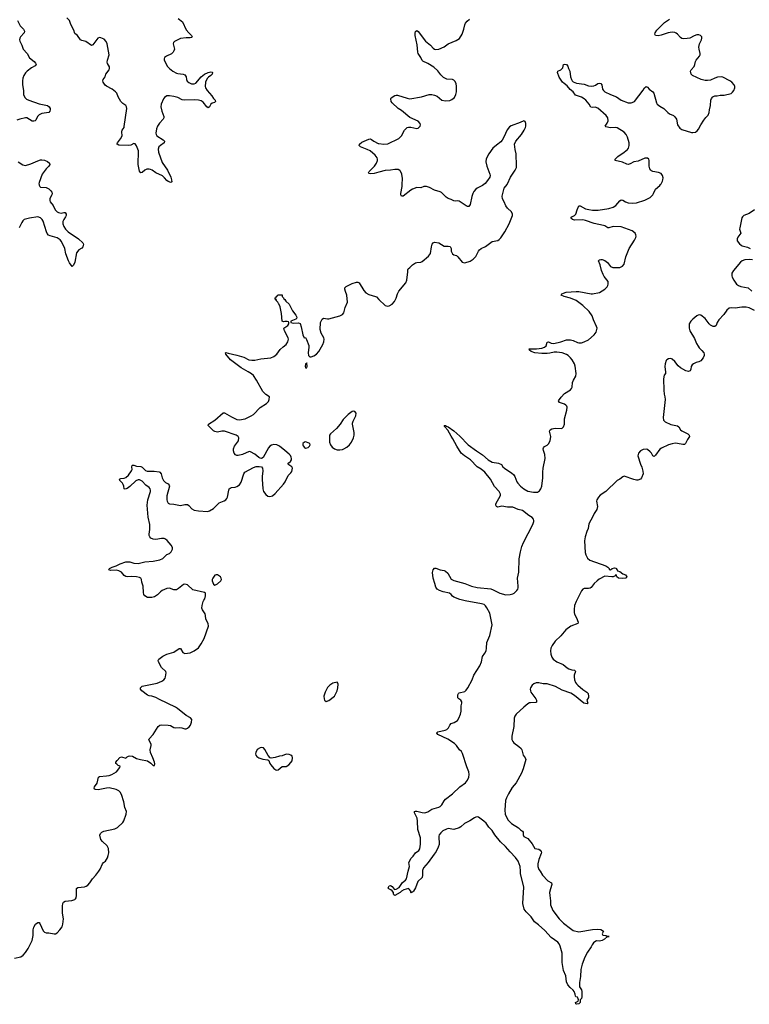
# Model space of a CAD drawing. Header units: inches. Extents: x 1954800 to 2060275, y 904969 to 1016298.
# Tile 64 of 77: x 2024766 to 2035394, y 958063 to 972401. Entities that reach past the tile are written whole.
import ezdxf

# ---------------------------------------------------------------- set-up
doc = ezdxf.new("R2010")
doc.units = ezdxf.units.IN
doc.header["$MEASUREMENT"] = 0
for name, color, linetype in [('C0925', 7, 'Continuous'), ('C0926', 7, 'Continuous'), ('C0927', 7, 'Continuous'), ('C0935', 7, 'Continuous'), ('C0936', 7, 'Continuous'), ('C0937', 7, 'Continuous')]:
    doc.layers.add(name, color=color, linetype=linetype)

msp = doc.modelspace()

# ---------------------------------------------------------------- linework, layer by layer
at = {"layer": 'C0925', "color": 6, "elevation": 600}
msp.add_lwpolyline([(2024690, 958733), (2024785, 958755), (2024819, 958781), (2024850, 958816), (2024890, 958876), (2024949, 958990), (2024964, 959064), (2024964, 959150), (2024970, 959187), (2024998, 959230), (2025030, 959256), (2025050, 959254), (2025062, 959242), (2025110, 959135), (2025130, 959114), (2025150, 959105), (2025190, 959106), (2025270, 959088), (2025290, 959090), (2025310, 959104), (2025353, 959147), (2025387, 959190), (2025397, 959230), (2025404, 959310), (2025392, 959392), (2025389, 959490), (2025395, 959530), (2025406, 959550), (2025430, 959566), (2025525, 959575), (2025570, 959590), (2025580, 959600), (2025588, 959612), (2025594, 959646), (2025593, 959750), (2025614, 959766), (2025710, 959774), (2025736, 959784), (2025760, 959800), (2025787, 959830), (2025825, 959890), (2025876, 959944), (2025918, 960000)], dxfattribs=at)
at = {"layer": 'C0926', "color": 6, "elevation": 600}
for points in [[(2025048, 970000), (2025049, 969989), (2025059, 969970), (2025070, 969963), (2025150, 969955), (2025190, 969936), (2025221, 969910), (2025235, 969890), (2025239, 969870), (2025235, 969850), (2025205, 969795), (2025203, 969770), (2025210, 969748), (2025255, 969695), (2025284, 969630), (2025310, 969602), (2025330, 969591), (2025370, 969584), (2025410, 969593), (2025430, 969592), (2025444, 969570), (2025444, 969550), (2025436, 969530), (2025408, 969490), (2025396, 969464), (2025396, 969430), (2025410, 969389), (2025436, 969350), (2025474, 969310), (2025621, 969210), (2025685, 969150), (2025694, 969130), (2025686, 969094), (2025670, 969072), (2025630, 969049), (2025594, 969006), (2025569, 968870), (2025550, 968825), (2025530, 968809), (2025490, 968862), (2025476, 968890), (2025440, 968990), (2025426, 969070), (2025373, 969173), (2025354, 969194), (2025310, 969226), (2025210, 969252), (2025184, 969264), (2025167, 969287), (2025156, 969310), (2025107, 969467), (2025096, 969490), (2025070, 969518), (2025030, 969531), (2024907, 969513), (2024830, 969490), (2024810, 969472), (2024796, 969450), (2024759, 969370)], [(2025918, 960000), (2025919, 960001), (2025938, 960030), (2025971, 960110), (2025986, 960130), (2026014, 960150), (2026032, 960170), (2026044, 960196), (2026057, 960230), (2026064, 960270), (2026062, 960330), (2026041, 960370), (2025972, 960432), (2025950, 960465), (2025934, 960526), (2025941, 960550), (2025963, 960570), (2025990, 960583), (2026150, 960617), (2026190, 960636), (2026269, 960711), (2026283, 960737), (2026317, 960830), (2026320, 960870), (2026300, 960930), (2026285, 961010), (2026250, 961117), (2026231, 961150), (2026210, 961170), (2026170, 961191), (2026070, 961215), (2026030, 961212), (2025910, 961184), (2025869, 961189), (2025857, 961197), (2025850, 961210), (2025856, 961230), (2025895, 961285), (2025915, 961370), (2025930, 961382), (2026030, 961388), (2026070, 961397), (2026107, 961410), (2026177, 961450), (2026224, 961510), (2026231, 961530), (2026202, 961542), (2026179, 961559), (2026169, 961570), (2026169, 961590), (2026186, 961614), (2026225, 961655), (2026250, 961666), (2026310, 961648), (2026332, 961668), (2026350, 961676), (2026370, 961680), (2026410, 961677), (2026470, 961645), (2026526, 961626), (2026627, 961607), (2026676, 961576), (2026710, 961541), (2026730, 961542), (2026735, 961565), (2026730, 961588), (2026708, 961650), (2026670, 961730), (2026666, 961770), (2026683, 961830), (2026682, 961850), (2026647, 961913), (2026650, 961930), (2026710, 961990), (2026781, 962110), (2026810, 962129), (2026830, 962134), (2026930, 962130), (2026963, 962123), (2027010, 962096), (2027030, 962091), (2027090, 962093), (2027130, 962087), (2027170, 962074), (2027190, 962074), (2027210, 962082), (2027236, 962104), (2027253, 962130), (2027270, 962170), (2027274, 962210), (2027254, 962234), (2027193, 962270), (2027067, 962370), (2027035, 962390), (2026802, 962502), (2026750, 962533), (2026690, 962551), (2026650, 962555), (2026630, 962565), (2026546, 962630), (2026528, 962650), (2026524, 962670), (2026550, 962694), (2026770, 962742), (2026836, 962770), (2026866, 962790), (2026883, 962810), (2026890, 962830), (2026900, 962890), (2026894, 962910), (2026833, 962970), (2026787, 963050), (2026784, 963070), (2026795, 963090), (2026850, 963134), (2026910, 963160), (2027010, 963193), (2027090, 963245), (2027110, 963243), (2027144, 963184), (2027170, 963174), (2027250, 963183), (2027310, 963210), (2027370, 963255), (2027411, 963310), (2027452, 963390), (2027516, 963570), (2027514, 963610), (2027478, 963670), (2027473, 963727), (2027466, 963750), (2027428, 963808), (2027421, 963830), (2027423, 963870), (2027440, 963930), (2027447, 963950), (2027462, 963970), (2027474, 964010), (2027472, 964050), (2027460, 964060), (2027290, 964098), (2027211, 964171), (2027170, 964183), (2027150, 964178), (2027081, 964119), (2027050, 964101), (2027010, 964097), (2026950, 964121), (2026910, 964117), (2026840, 964090), (2026816, 964070), (2026776, 964024), (2026730, 963997), (2026690, 963987), (2026630, 963989), (2026590, 964010), (2026575, 964030), (2026570, 964058), (2026567, 964150), (2026547, 964210), (2026542, 964250), (2026530, 964270), (2026510, 964280), (2026470, 964288), (2026390, 964294), (2026330, 964290), (2026314, 964294), (2026290, 964309), (2026250, 964354), (2026210, 964377), (2026170, 964384), (2026090, 964380), (2026063, 964390), (2026076, 964410), (2026114, 964430), (2026170, 964447), (2026230, 964477), (2026310, 964507), (2026370, 964504), (2026430, 964487), (2026490, 964483), (2026590, 964505), (2026710, 964516), (2026810, 964535), (2026850, 964556), (2026909, 964611), (2026950, 964630), (2026971, 964650), (2026990, 964690), (2026990, 964715), (2026974, 964750), (2026916, 964816), (2026890, 964836), (2026870, 964845), (2026830, 964847), (2026750, 964834), (2026710, 964835), (2026679, 964850), (2026663, 964870), (2026654, 964890), (2026652, 964910), (2026661, 964979), (2026662, 965050), (2026639, 965159), (2026624, 965330), (2026633, 965407), (2026674, 965530), (2026674, 965550), (2026667, 965570), (2026651, 965590), (2026605, 965625), (2026550, 965681), (2026510, 965699), (2026490, 965699), (2026456, 965684), (2026370, 965605), (2026330, 965574), (2026305, 965565), (2026290, 965569), (2026282, 965610), (2026273, 965633), (2026262, 965650), (2026223, 965690), (2026219, 965710), (2026242, 965718), (2026290, 965725), (2026310, 965736), (2026351, 965769), (2026397, 965830), (2026404, 965850), (2026399, 965890), (2026405, 965910), (2026410, 965913), (2026430, 965913), (2026470, 965901), (2026530, 965897), (2026550, 965885), (2026597, 965837), (2026625, 965825), (2026726, 965826), (2026797, 965817), (2026810, 965810), (2026826, 965786), (2026840, 965730), (2026861, 965690), (2026890, 965663), (2026930, 965642), (2026945, 965625), (2026949, 965609), (2026909, 965469), (2026908, 965410), (2026913, 965390), (2026930, 965361), (2026950, 965349), (2027010, 965346), (2027110, 965328), (2027170, 965341), (2027210, 965339), (2027230, 965329), (2027276, 965276), (2027310, 965257), (2027370, 965247), (2027501, 965239), (2027530, 965248), (2027590, 965285), (2027670, 965364), (2027746, 965394), (2027770, 965410), (2027786, 965430), (2027793, 965447), (2027811, 965549), (2027819, 965570), (2027830, 965581), (2027850, 965589), (2027906, 965594), (2027930, 965602), (2027970, 965629), (2027993, 965667), (2028030, 965790), (2028047, 965810), (2028170, 965882), (2028210, 965893), (2028256, 965896), (2028288, 965888), (2028305, 965870), (2028309, 965830), (2028300, 965750), (2028300, 965710), (2028307, 965570), (2028320, 965530), (2028350, 965488), (2028383, 965463), (2028410, 965456), (2028450, 965468), (2028490, 965503), (2028610, 965636), (2028633, 965670), (2028678, 965762), (2028718, 965802), (2028730, 965822), (2028739, 965870), (2028732, 965890), (2028673, 965930), (2028688, 965950), (2028713, 965967), (2028728, 965990), (2028728, 966010), (2028721, 966030), (2028710, 966053), (2028690, 966076), (2028630, 966130), (2028550, 966191), (2028510, 966210), (2028470, 966214), (2028434, 966206), (2028408, 966190), (2028390, 966166), (2028314, 966026), (2028290, 966010), (2028270, 966015), (2028250, 966027), (2028190, 966076), (2028130, 966110), (2028110, 966111), (2028010, 966070), (2027950, 966053), (2027930, 966054), (2027910, 966064), (2027891, 966091), (2027883, 966123), (2027883, 966150), (2027895, 966190), (2027953, 966270), (2027959, 966310), (2027950, 966330), (2027918, 966350), (2027751, 966409), (2027710, 966409), (2027650, 966397), (2027610, 966404), (2027590, 966414), (2027514, 966490), (2027515, 966510), (2027610, 966569), (2027730, 966675), (2027750, 966674), (2027850, 966616), (2027930, 966580), (2027970, 966574), (2028050, 966591), (2028136, 966630), (2028170, 966650), (2028270, 966754), (2028361, 966810), (2028390, 966843), (2028402, 966870), (2028404, 966910), (2028350, 966942), (2028310, 966986), (2028216, 967150), (2028170, 967220), (2028143, 967243), (2028095, 967275), (2027990, 967333), (2027835, 967450), (2027768, 967530), (2027763, 967550), (2027770, 967555), (2027803, 967543), (2027930, 967518), (2028029, 967489), (2028104, 967450), (2028150, 967443), (2028190, 967445), (2028278, 967462), (2028423, 967477), (2028470, 967497), (2028514, 967530), (2028560, 967600), (2028602, 967638), (2028650, 967670), (2028671, 967710), (2028681, 967750), (2028677, 967770), (2028625, 967870), (2028617, 967890), (2028616, 967910), (2028672, 967948), (2028686, 967970), (2028689, 967990), (2028680, 968000), (2028664, 968004), (2028630, 968005), (2028610, 967999), (2028590, 968010), (2028582, 968122), (2028559, 968219), (2028542, 968262), (2028534, 968270), (2028527, 968287), (2028504, 968310), (2028506, 968326), (2028494, 968326), (2028487, 968333), (2028487, 968353), (2028502, 968358), (2028507, 968373), (2028522, 968378), (2028527, 968393), (2028590, 968394), (2028592, 968370), (2028610, 968352), (2028616, 968336), (2028630, 968326), (2028644, 968304), (2028690, 968258), (2028739, 968159), (2028790, 968100), (2028805, 968070), (2028799, 968050), (2028790, 968041), (2028716, 968010), (2028717, 967990), (2028750, 967982), (2028826, 967986), (2028850, 967976), (2028868, 967928), (2028890, 967814), (2028910, 967767), (2028930, 967771), (2028946, 967746), (2028978, 967658), (2028979, 967630), (2028970, 967550), (2028974, 967510), (2028991, 967491), (2029011, 967491), (2029050, 967504), (2029090, 967530), (2029122, 967570), (2029182, 967670), (2029196, 967710), (2029203, 967750), (2029195, 967770), (2029156, 967836), (2029141, 967890), (2029150, 967990), (2029170, 968042), (2029190, 968055), (2029250, 968043), (2029270, 968044), (2029430, 968087), (2029470, 968106), (2029490, 968130), (2029506, 968210), (2029539, 968290), (2029531, 968390), (2029510, 968444), (2029504, 968476), (2029504, 968496), (2029510, 968507), (2029523, 968517), (2029610, 968557), (2029670, 968579), (2029690, 968579), (2029710, 968568), (2029778, 968458), (2029810, 968424), (2029850, 968401), (2029950, 968371), (2029963, 968363), (2030000, 968328)]]:
    msp.add_lwpolyline(points, dxfattribs=at)
for points in [[(2028950, 967402), (2028945, 967395), (2028930, 967389), (2028926, 967350), (2028930, 967331), (2028950, 967331), (2028955, 967350)], [(2029630, 966699), (2029610, 966695), (2029550, 966654), (2029480, 966580), (2029435, 966510), (2029382, 966450), (2029292, 966370), (2029280, 966350), (2029277, 966250), (2029292, 966210), (2029316, 966176), (2029350, 966151), (2029390, 966139), (2029430, 966136), (2029470, 966142), (2029490, 966150), (2029530, 966177), (2029570, 966210), (2029601, 966250), (2029629, 966310), (2029638, 966350), (2029639, 966390), (2029614, 966510), (2029614, 966526), (2029623, 966557), (2029664, 966630), (2029667, 966670), (2029650, 966697)], [(2028930, 966253), (2028914, 966250), (2028892, 966230), (2028891, 966210), (2028897, 966197), (2028914, 966170), (2028930, 966162), (2028950, 966165), (2028966, 966170), (2028988, 966192), (2028998, 966210), (2028995, 966230), (2028946, 966250)], [(2027630, 964318), (2027607, 964310), (2027578, 964270), (2027571, 964250), (2027571, 964230), (2027590, 964182), (2027610, 964167), (2027630, 964174), (2027650, 964188), (2027696, 964230), (2027707, 964250), (2027703, 964270), (2027689, 964290), (2027650, 964316)], [(2029392, 962752), (2029330, 962738), (2029283, 962710), (2029250, 962676), (2029215, 962610), (2029198, 962550), (2029200, 962510), (2029208, 962490), (2029230, 962473), (2029270, 962487), (2029350, 962552), (2029390, 962628), (2029400, 962670), (2029406, 962726), (2029402, 962742)], [(2028290, 961802), (2028270, 961798), (2028227, 961773), (2028205, 961730), (2028202, 961710), (2028205, 961690), (2028219, 961670), (2028250, 961651), (2028310, 961631), (2028383, 961623), (2028394, 961614), (2028411, 961570), (2028423, 961550), (2028470, 961497), (2028498, 961478), (2028510, 961473), (2028530, 961476), (2028590, 961528), (2028650, 961524), (2028688, 961550), (2028718, 961582), (2028733, 961610), (2028742, 961650), (2028735, 961675), (2028718, 961690), (2028690, 961702), (2028650, 961707), (2028590, 961681), (2028550, 961676), (2028490, 961655), (2028429, 961649), (2028413, 961653), (2028385, 961685), (2028335, 961775), (2028317, 961797)]]:
    msp.add_lwpolyline(points, close=True, dxfattribs=at)
at = {"layer": 'C0927', "color": 6, "elevation": 600}
for points in [[(2024735, 972390), (2024773, 972310), (2024821, 972261), (2024835, 972235), (2024832, 972210), (2024778, 972150), (2024767, 972130), (2024763, 972110), (2024766, 972090), (2024798, 972030), (2024815, 971970), (2024874, 971910), (2024910, 971847), (2024976, 971790), (2024996, 971770), (2025005, 971750), (2024994, 971730), (2024940, 971700), (2024876, 971650), (2024853, 971627), (2024829, 971590), (2024814, 971550), (2024808, 971510), (2024809, 971450), (2024824, 971370), (2024822, 971310), (2024841, 971270), (2024866, 971246), (2024898, 971230), (2025050, 971174), (2025171, 971150), (2025198, 971130), (2025208, 971110), (2025210, 971090), (2025206, 971070), (2025191, 971049), (2025090, 971034), (2025050, 971016), (2025028, 970990), (2025002, 970938), (2024990, 970926), (2024970, 970921), (2024950, 970923), (2024870, 970971), (2024850, 970973), (2024767, 970953), (2024723, 970937)], [(2027077, 972417), (2027139, 972370), (2027190, 972253), (2027228, 972208), (2027268, 972170), (2027277, 972150), (2027270, 972142), (2027250, 972137), (2027190, 972138), (2027111, 972129), (2027019, 972081), (2027008, 972070), (2027002, 972050), (2027017, 971990), (2027020, 971970), (2027014, 971946), (2027004, 971930), (2026976, 971904), (2026905, 971870), (2026877, 971850), (2026869, 971830), (2026870, 971810), (2026921, 971721), (2026948, 971688), (2026995, 971650), (2027050, 971624), (2027070, 971617), (2027148, 971608), (2027170, 971598), (2027189, 971570), (2027198, 971530), (2027208, 971508), (2027230, 971487), (2027270, 971469), (2027309, 971469), (2027330, 971479), (2027410, 971570), (2027460, 971610), (2027510, 971634), (2027550, 971640), (2027570, 971639), (2027576, 971630), (2027569, 971610), (2027550, 971590), (2027515, 971565), (2027497, 971543), (2027475, 971490), (2027469, 971430), (2027473, 971410), (2027495, 971370), (2027564, 971290), (2027590, 971252), (2027615, 971230), (2027620, 971210), (2027603, 971197), (2027570, 971185), (2027550, 971171), (2027530, 971132), (2027510, 971118), (2027490, 971133), (2027438, 971198), (2027410, 971217), (2027369, 971229), (2027313, 971233), (2027167, 971227), (2027135, 971235), (2027070, 971267), (2027010, 971284), (2026950, 971293), (2026908, 971290), (2026876, 971270), (2026862, 971250), (2026829, 971170), (2026822, 971130), (2026835, 971070), (2026866, 970990), (2026865, 970970), (2026854, 970950), (2026804, 970896), (2026772, 970850), (2026757, 970810), (2026750, 970750), (2026754, 970730), (2026765, 970710), (2026856, 970650), (2026875, 970630), (2026873, 970607), (2026815, 970570), (2026791, 970549), (2026784, 970516), (2026789, 970470), (2026843, 970323), (2026917, 970210), (2026966, 970110), (2026980, 970070), (2026982, 970038), (2026970, 970030), (2026930, 970044), (2026910, 970057), (2026877, 970097), (2026846, 970126), (2026750, 970170), (2026694, 970210), (2026670, 970221), (2026650, 970225), (2026618, 970222), (2026590, 970209), (2026550, 970174), (2026530, 970170), (2026520, 970180), (2026510, 970196), (2026494, 970290), (2026490, 970350), (2026498, 970430), (2026495, 970490), (2026470, 970564), (2026450, 970591), (2026430, 970599), (2026385, 970575), (2026351, 970569), (2026212, 970572), (2026186, 970586), (2026183, 970590), (2026190, 970610), (2026234, 970666), (2026257, 970710), (2026255, 970770), (2026260, 970790), (2026286, 970830), (2026290, 970844), (2026326, 971110), (2026323, 971130), (2026311, 971151), (2026270, 971179), (2026239, 971210), (2026200, 971280), (2026179, 971330), (2026164, 971350), (2026115, 971390), (2026030, 971433), (2026010, 971449), (2025982, 971490), (2025975, 971510), (2025982, 971530), (2026012, 971570), (2026023, 971610), (2026069, 971670), (2026075, 971690), (2026073, 971713), (2026045, 971765), (2026042, 971782), (2026044, 971810), (2026068, 971890), (2026040, 972050), (2026024, 972084), (2025995, 972115), (2025950, 972137), (2025930, 972141), (2025903, 972130), (2025830, 972033), (2025810, 972024), (2025730, 972083), (2025670, 972099), (2025651, 972110), (2025610, 972169), (2025570, 972200), (2025555, 972250), (2025511, 972330), (2025490, 972390), (2025454, 972430)], [(2030000, 970180), (2029930, 970160), (2029870, 970156), (2029850, 970161), (2029846, 970170), (2029858, 970190), (2029933, 970267), (2029966, 970310), (2029979, 970350), (2029979, 970370), (2029973, 970390), (2029942, 970430), (2029870, 970491), (2029830, 970512), (2029729, 970549), (2029711, 970570), (2029716, 970590), (2029750, 970618), (2029850, 970661), (2029870, 970665), (2029890, 970656), (2029925, 970630), (2029990, 970600), (2030000, 970599)], [(2024742, 970330), (2024810, 970289), (2024850, 970279), (2024930, 970303), (2025030, 970347), (2025070, 970358), (2025090, 970360), (2025130, 970353), (2025170, 970334), (2025200, 970310), (2025205, 970290), (2025192, 970270), (2025150, 970230), (2025093, 970150), (2025052, 970030), (2025047, 970010), (2025048, 970000)]]:
    msp.add_lwpolyline(points, dxfattribs=at)
at = {"layer": 'C0935', "color": 6, "elevation": 500}
for points in [[(2030634, 960000), (2030634, 959946), (2030628, 959910), (2030564, 959850), (2030530, 959758), (2030502, 959710), (2030490, 959698), (2030482, 959698), (2030470, 959688), (2030466, 959690), (2030466, 959710), (2030440, 959740), (2030428, 959748), (2030362, 959730), (2030330, 959713), (2030307, 959693), (2030229, 959649), (2030216, 959656), (2030210, 959670), (2030210, 959690), (2030194, 959714), (2030171, 959731), (2030143, 959743), (2030136, 959756), (2030138, 959770), (2030148, 959790), (2030170, 959795), (2030190, 959781), (2030222, 959742), (2030230, 959737), (2030250, 959740), (2030294, 959766), (2030344, 959836), (2030386, 959870), (2030403, 959890), (2030426, 960000)], [(2032346, 960000), (2032383, 959943), (2032461, 959861), (2032515, 959830), (2032518, 959810), (2032497, 959743), (2032486, 959690), (2032487, 959650), (2032500, 959570), (2032500, 959510), (2032534, 959430), (2032626, 959306), (2032687, 959247), (2032790, 959165), (2032830, 959139), (2032910, 959118), (2033110, 959153), (2033190, 959155), (2033231, 959151), (2033272, 959130), (2033252, 959090), (2033262, 959070), (2033304, 959064), (2033330, 959051), (2033351, 959050), (2033330, 959049), (2033287, 959010), (2033253, 958990), (2033210, 958984), (2033170, 958987), (2033145, 958975), (2033124, 958956), (2033105, 958930), (2033090, 958901), (2033037, 958823), (2032998, 958750), (2032958, 958650), (2032938, 958570), (2032933, 958470), (2032920, 958380), (2032920, 958320), (2032950, 958274), (2032956, 958250), (2032955, 958170), (2032950, 958149), (2032931, 958130), (2032930, 958088), (2032912, 958070), (2032883, 958063), (2032869, 958070), (2032864, 958090), (2032902, 958110), (2032905, 958130), (2032897, 958157), (2032890, 958169), (2032866, 958170), (2032860, 958180), (2032859, 958210), (2032842, 958250), (2032830, 958270), (2032786, 958306), (2032749, 958349), (2032731, 958390), (2032720, 958480), (2032690, 958557), (2032668, 958670), (2032667, 958807), (2032639, 958910), (2032624, 958944), (2032606, 958966), (2032510, 959038), (2032417, 959137), (2032322, 959222), (2032283, 959250), (2032266, 959266), (2032219, 959339), (2032145, 959410), (2032115, 959450), (2032094, 959530), (2032111, 959770), (2032062, 959970), (2032060, 960000)]]:
    msp.add_lwpolyline(points, dxfattribs=at)
at = {"layer": 'C0936', "color": 6}
for points, elevation in [([(2030000, 968328), (2030090, 968240), (2030130, 968231), (2030150, 968236), (2030190, 968260), (2030224, 968296), (2030250, 968348), (2030271, 968410), (2030290, 968450), (2030391, 968570), (2030407, 968610), (2030421, 968730), (2030421, 968759), (2030425, 968775), (2030450, 968791), (2030490, 968833), (2030530, 968860), (2030550, 968866), (2030610, 968871), (2030630, 968879), (2030722, 968958), (2030750, 968996), (2030765, 969095), (2030776, 969130), (2030790, 969151), (2030810, 969159), (2030870, 969152), (2030950, 969104), (2031010, 969105), (2031037, 969097), (2031051, 969071), (2031053, 969030), (2031070, 968993), (2031090, 968978), (2031130, 968965), (2031150, 968948), (2031210, 968870), (2031250, 968858), (2031330, 968886), (2031370, 968913), (2031410, 968954), (2031450, 969030), (2031465, 969050), (2031490, 969070), (2031550, 969100), (2031650, 969171), (2031730, 969187), (2031750, 969198), (2031775, 969225), (2031834, 969310), (2031896, 969430), (2031937, 969523), (2031945, 969550), (2031945, 969570), (2031930, 969601), (2031874, 969654), (2031850, 969688), (2031824, 969750), (2031801, 969790), (2031794, 969830), (2031825, 969950), (2031865, 970000)], 600), ([(2031525, 970000), (2031510, 969988), (2031430, 969946), (2031409, 969931), (2031383, 969897), (2031368, 969870), (2031353, 969827), (2031329, 969711), (2031310, 969680), (2031290, 969680), (2031270, 969690), (2031170, 969758), (2031150, 969765), (2031110, 969758), (2031090, 969762), (2031050, 969784), (2031010, 969798), (2030978, 969818), (2030910, 969883), (2030893, 969893), (2030810, 969917), (2030735, 969955), (2030690, 969972), (2030670, 969974), (2030651, 969970), (2030610, 969954), (2030550, 969955), (2030490, 969934), (2030462, 969918), (2030350, 969833), (2030329, 969829), (2030318, 969850), (2030319, 969870), (2030339, 969970), (2030339, 970000)], 600), ([(2030426, 960000), (2030442, 960070), (2030436, 960130), (2030469, 960190), (2030499, 960221), (2030532, 960268), (2030578, 960302), (2030594, 960326), (2030607, 960393), (2030607, 960487), (2030568, 960608), (2030560, 960730), (2030554, 960774), (2030517, 960850), (2030518, 960870), (2030530, 960878), (2030550, 960878), (2030630, 960856), (2030670, 960853), (2030710, 960868), (2030770, 960907), (2030870, 960935), (2030890, 960946), (2030915, 960970), (2030950, 961028), (2030970, 961050), (2031072, 961128), (2031179, 961230), (2031260, 961290), (2031290, 961329), (2031310, 961370), (2031315, 961410), (2031309, 961450), (2031280, 961520), (2031217, 961717), (2031204, 961744), (2031175, 961770), (2031131, 961831), (2031099, 961859), (2031003, 961923), (2030855, 961990), (2030847, 962007), (2030838, 962010), (2030859, 962030), (2030966, 962054), (2030990, 962065), (2031012, 962088), (2031033, 962130), (2031049, 962150), (2031095, 962165), (2031121, 962179), (2031143, 962197), (2031165, 962230), (2031188, 962290), (2031197, 962330), (2031199, 962410), (2031209, 962450), (2031206, 962470), (2031194, 962490), (2031164, 962510), (2031147, 962527), (2031150, 962570), (2031160, 962590), (2031170, 962598), (2031250, 962620), (2031270, 962637), (2031292, 962670), (2031355, 962790), (2031382, 962858), (2031470, 962990), (2031495, 963050), (2031507, 963130), (2031544, 963176), (2031559, 963210), (2031568, 963250), (2031573, 963330), (2031613, 963433), (2031647, 963590), (2031617, 963757), (2031570, 963837), (2031550, 963865), (2031530, 963883), (2031495, 963895), (2031257, 963937), (2031177, 963957), (2031090, 963992), (2031070, 964008), (2031052, 964032), (2031028, 964048), (2030937, 964070), (2030881, 964090), (2030847, 964107), (2030830, 964138), (2030811, 964190), (2030788, 964270), (2030780, 964350), (2030789, 964390), (2030810, 964416), (2030830, 964415), (2030889, 964389), (2030950, 964379), (2030970, 964369), (2031001, 964341), (2031050, 964253), (2031090, 964235), (2031250, 964189), (2031346, 964150), (2031430, 964133), (2031630, 964112), (2031661, 964101), (2031759, 964050), (2031850, 964025), (2031910, 964030), (2031950, 964042), (2031970, 964052), (2032010, 964090), (2032022, 964110), (2032026, 964130), (2032028, 964152), (2032016, 964270), (2032035, 964355), (2032044, 964550), (2032060, 964650), (2032083, 964730), (2032103, 964790), (2032239, 965050), (2032255, 965095), (2032256, 965110), (2032251, 965130), (2032233, 965150), (2032183, 965183), (2032092, 965252), (2032029, 965269), (2031950, 965301), (2031870, 965304), (2031790, 965315), (2031730, 965302), (2031714, 965314), (2031702, 965330), (2031700, 965350), (2031771, 965470), (2031770, 965491), (2031751, 965530), (2031683, 965603), (2031624, 965710), (2031543, 965810), (2031490, 965857), (2031429, 965889), (2031332, 965992), (2031244, 966050), (2031198, 966090), (2031134, 966190), (2031077, 966297), (2031050, 966335), (2031002, 966422), (2030958, 966470), (2030958, 966478), (2030948, 966492), (2030970, 966492), (2030982, 966482), (2031010, 966470), (2031090, 966412), (2031177, 966337), (2031298, 966210), (2031421, 966121), (2031510, 966064), (2031591, 965991), (2031650, 965958), (2031742, 965942), (2031783, 965923), (2031806, 965890), (2031827, 965870), (2031937, 965797), (2031958, 965778), (2031977, 965750), (2032007, 965670), (2032021, 965650), (2032059, 965610), (2032109, 965570), (2032170, 965537), (2032250, 965520), (2032310, 965523), (2032338, 965542), (2032358, 965570), (2032374, 965610), (2032385, 965730), (2032385, 965810), (2032390, 965870), (2032423, 966010), (2032417, 966070), (2032394, 966130), (2032391, 966150), (2032395, 966165), (2032410, 966186), (2032450, 966205), (2032470, 966224), (2032494, 966270), (2032502, 966330), (2032486, 966410), (2032493, 966430), (2032517, 966443), (2032566, 966454), (2032653, 966447), (2032670, 966451), (2032690, 966470), (2032700, 966510), (2032704, 966590), (2032736, 966716), (2032740, 966760), (2032735, 966775), (2032724, 966790), (2032703, 966803), (2032629, 966829), (2032617, 966850), (2032655, 966905), (2032704, 966956), (2032788, 967010), (2032804, 967030), (2032812, 967050), (2032821, 967119), (2032833, 967150), (2032868, 967210), (2032873, 967250), (2032857, 967357), (2032846, 967390), (2032812, 967450), (2032790, 967478), (2032755, 967510), (2032730, 967525), (2032670, 967550), (2032590, 967560), (2032550, 967558), (2032490, 967543), (2032450, 967538), (2032370, 967538), (2032270, 967550), (2032219, 967570), (2032192, 967590), (2032189, 967610), (2032292, 967608), (2032370, 967619), (2032410, 967630), (2032433, 967650), (2032450, 967703), (2032468, 967712), (2032510, 967689), (2032548, 967688), (2032649, 967711), (2032730, 967738), (2032790, 967741), (2032830, 967731), (2032890, 967699), (2032910, 967694), (2032950, 967696), (2032990, 967708), (2033050, 967738), (2033132, 967810), (2033162, 967850), (2033170, 967868), (2033176, 967910), (2033170, 967935), (2033125, 968030), (2033104, 968090), (2033063, 968150), (2032970, 968241), (2032871, 968310), (2032790, 968345), (2032698, 968370), (2032654, 968390), (2032665, 968410), (2032728, 968432), (2032870, 968444), (2032910, 968442), (2033090, 968408), (2033110, 968407), (2033210, 968426), (2033290, 968475), (2033323, 968510), (2033334, 968530), (2033340, 968550), (2033337, 968590), (2033281, 968661), (2033264, 968690), (2033242, 968750), (2033223, 968830), (2033197, 968890), (2033214, 968906), (2033230, 968910), (2033251, 968909), (2033290, 968896), (2033330, 968866), (2033370, 968809), (2033407, 968790), (2033510, 968793), (2033549, 968810), (2033570, 968841), (2033596, 968950), (2033643, 969070), (2033723, 969190), (2033740, 969230), (2033744, 969250), (2033742, 969270), (2033731, 969290), (2033690, 969326), (2033530, 969385), (2033410, 969388), (2033350, 969371), (2033332, 969372), (2033290, 969399), (2033270, 969406), (2033132, 969432), (2033010, 969478), (2032970, 969485), (2032850, 969482), (2032817, 969490), (2032794, 969510), (2032809, 969530), (2032849, 969551), (2032868, 969570), (2032885, 969630), (2032910, 969690), (2032930, 969692), (2033010, 969649), (2033057, 969637), (2033109, 969629), (2033191, 969629), (2033349, 969650), (2033413, 969670), (2033450, 969694), (2033510, 969764), (2033530, 969776), (2033550, 969775), (2033591, 969751), (2033630, 969736), (2033691, 969729), (2033750, 969734), (2033870, 969773), (2033948, 969812), (2033988, 969850), (2034001, 969870), (2034028, 969932), (2034090, 969986), (2034101, 970000)], 500), ([(2035470, 969630), (2035390, 969581), (2035312, 969548), (2035293, 969530), (2035286, 969514), (2035254, 969370), (2035253, 969350), (2035270, 969290), (2035227, 969233), (2035218, 969210), (2035215, 969190), (2035219, 969179), (2035250, 969136), (2035276, 969116), (2035290, 969109), (2035370, 969090), (2035408, 969070)], 500), ([(2035443, 968903), (2035390, 968907), (2035330, 968902), (2035290, 968888), (2035267, 968870), (2035164, 968750), (2035142, 968710), (2035140, 968670), (2035146, 968650), (2035169, 968610), (2035210, 968549), (2035237, 968530), (2035270, 968518), (2035376, 968496), (2035429, 968450)], 500), ([(2035470, 968168), (2035390, 968205), (2035350, 968217), (2035284, 968216), (2035190, 968202), (2035130, 968203), (2035102, 968198), (2035067, 968173), (2035025, 968110), (2034951, 968029), (2034926, 967990), (2034910, 967950), (2034890, 967935), (2034870, 967935), (2034830, 967954), (2034810, 967971), (2034750, 968051), (2034690, 968096), (2034670, 968103), (2034650, 968098), (2034630, 968087), (2034570, 968042), (2034540, 968010), (2034520, 967970), (2034518, 967950), (2034519, 967910), (2034530, 967870), (2034598, 967758), (2034626, 967686), (2034647, 967647), (2034663, 967623), (2034705, 967585), (2034732, 967550), (2034738, 967530), (2034737, 967510), (2034722, 967478), (2034689, 967431), (2034661, 967419), (2034621, 967410), (2034581, 967390), (2034564, 967376), (2034548, 967352), (2034542, 967310), (2034533, 967290), (2034510, 967280), (2034470, 967290), (2034390, 967333), (2034360, 967360), (2034310, 967424), (2034270, 967458), (2034250, 967467), (2034216, 967464), (2034191, 967450), (2034181, 967439), (2034167, 967390), (2034165, 967350), (2034174, 967270), (2034171, 967250), (2034156, 967224), (2034146, 967170), (2034147, 967007), (2034152, 966950), (2034165, 966910), (2034168, 966872), (2034139, 966610), (2034144, 966570), (2034170, 966543), (2034250, 966504), (2034350, 966488), (2034370, 966473), (2034394, 966430), (2034410, 966414), (2034499, 966370), (2034519, 966350), (2034523, 966330), (2034493, 966287), (2034465, 966230), (2034450, 966216), (2034426, 966214), (2034350, 966230), (2034312, 966232), (2034270, 966226), (2034218, 966210), (2034117, 966163), (2034090, 966146), (2034030, 966058), (2034010, 966038), (2033990, 966048), (2033968, 966088), (2033950, 966110), (2033910, 966140), (2033890, 966146), (2033850, 966144), (2033810, 966125), (2033780, 966090), (2033768, 966050), (2033807, 965927), (2033830, 965887), (2033845, 965825), (2033846, 965790), (2033826, 965730), (2033810, 965710), (2033770, 965697), (2033750, 965697), (2033710, 965707), (2033570, 965755), (2033550, 965744), (2033510, 965708), (2033470, 965693), (2033304, 965530), (2033221, 965479), (2033197, 965450), (2033172, 965408), (2033169, 965390), (2033182, 965310), (2033172, 965270), (2033133, 965210), (2033115, 965165), (2033059, 965061), (2033048, 964992), (2033029, 964950), (2033002, 964870), (2032993, 964810), (2033002, 964642), (2033011, 964610), (2033038, 964558), (2033070, 964530), (2033306, 964450), (2033335, 964430), (2033352, 964410), (2033354, 964394), (2033370, 964392), (2033395, 964410), (2033430, 964419), (2033450, 964413), (2033471, 964390), (2033476, 964376), (2033510, 964367), (2033552, 964332), (2033590, 964315), (2033609, 964290), (2033599, 964270), (2033593, 964267), (2033550, 964262), (2033487, 964270), (2033465, 964290), (2033456, 964316), (2033450, 964318), (2033438, 964302), (2033411, 964289), (2033390, 964287), (2033290, 964296), (2033207, 964253), (2033176, 964230), (2033136, 964190), (2033090, 964133), (2033076, 964124), (2033050, 964116), (2032990, 964117), (2032970, 964109), (2032950, 964083), (2032871, 963930), (2032850, 963869), (2032842, 963810), (2032842, 963770), (2032850, 963743), (2032879, 963690), (2032901, 963630), (2032895, 963610), (2032794, 963570), (2032723, 963517), (2032649, 963431), (2032568, 963350), (2032522, 963290), (2032503, 963250), (2032497, 963210), (2032503, 963163), (2032518, 963118), (2032539, 963090), (2032590, 963052), (2032684, 963010), (2032741, 962961), (2032766, 962946), (2032810, 962933), (2032850, 962930), (2032859, 962919), (2032863, 962910), (2032845, 962855), (2032841, 962830), (2032846, 962790), (2032863, 962750), (2032876, 962730), (2032896, 962710), (2032970, 962646), (2033028, 962610), (2033045, 962590), (2033054, 962546), (2033051, 962530), (2033029, 962490), (2033042, 962450), (2033038, 962442), (2033030, 962438), (2032985, 962450), (2032850, 962559), (2032794, 962594), (2032670, 962636), (2032570, 962692), (2032450, 962729), (2032390, 962732), (2032330, 962746), (2032290, 962745), (2032255, 962730), (2032230, 962710), (2032207, 962670), (2032204, 962650), (2032205, 962630), (2032214, 962610), (2032285, 962510), (2032294, 962490), (2032296, 962464), (2032284, 962456), (2032206, 962454), (2032190, 962451), (2032170, 962440), (2032108, 962390), (2031999, 962290), (2031979, 962261), (2031969, 962231), (2031963, 962110), (2031934, 961970), (2031937, 961917), (2031949, 961890), (2031965, 961870), (2032039, 961819), (2032069, 961790), (2032080, 961770), (2032100, 961690), (2032130, 961654), (2032138, 961630), (2032100, 961490), (2032076, 961430), (2031996, 961290), (2031941, 961219), (2031885, 961130), (2031855, 961070), (2031844, 961030), (2031832, 960890), (2031840, 960830), (2031855, 960790), (2031884, 960744), (2031930, 960694), (2032030, 960635), (2032063, 960603), (2032090, 960585), (2032100, 960570), (2032101, 960530), (2032108, 960508), (2032170, 960479), (2032230, 960398), (2032270, 960334), (2032330, 960323), (2032350, 960309), (2032361, 960290), (2032366, 960270), (2032363, 960257), (2032327, 960173), (2032314, 960110), (2032312, 960070), (2032328, 960028), (2032346, 960000)], 500), ([(2032060, 960000), (2032057, 960070), (2032028, 960148), (2031990, 960203), (2031910, 960282), (2031843, 960363), (2031770, 960428), (2031689, 960529), (2031650, 960596), (2031601, 960641), (2031561, 960701), (2031528, 960730), (2031450, 960786), (2031430, 960791), (2031410, 960787), (2031390, 960777), (2031325, 960735), (2031246, 960694), (2031194, 960646), (2031170, 960631), (2031090, 960611), (2031010, 960621), (2030984, 960616), (2030930, 960591), (2030899, 960561), (2030878, 960530), (2030874, 960510), (2030876, 960390), (2030863, 960350), (2030833, 960290), (2030805, 960250), (2030715, 960130), (2030648, 960050), (2030634, 960010), (2030634, 960000)], 500)]:
    msp.add_lwpolyline(points, dxfattribs=dict(at, elevation=elevation))
at = {"layer": 'C0937', "color": 6}
for points, elevation in [([(2030000, 970599), (2030070, 970588), (2030130, 970591), (2030291, 970669), (2030327, 970710), (2030370, 970791), (2030410, 970832), (2030430, 970838), (2030464, 970836), (2030550, 970817), (2030570, 970820), (2030601, 970850), (2030606, 970870), (2030599, 970890), (2030570, 970921), (2030450, 970979), (2030330, 971078), (2030278, 971110), (2030191, 971190), (2030178, 971210), (2030171, 971250), (2030178, 971262), (2030230, 971295), (2030250, 971304), (2030270, 971302), (2030410, 971256), (2030450, 971250), (2030620, 971280), (2030730, 971311), (2030770, 971313), (2030810, 971304), (2030846, 971286), (2030917, 971230), (2030970, 971219), (2031030, 971223), (2031063, 971237), (2031100, 971270), (2031119, 971310), (2031127, 971350), (2031130, 971430), (2031124, 971470), (2031106, 971506), (2031090, 971520), (2031070, 971528), (2030990, 971534), (2030941, 971561), (2030900, 971600), (2030855, 971655), (2030798, 971710), (2030710, 971765), (2030637, 971797), (2030628, 971808), (2030610, 971850), (2030572, 971910), (2030566, 971930), (2030555, 972035), (2030527, 972170), (2030526, 972210), (2030531, 972229), (2030550, 972244), (2030570, 972230), (2030677, 972090), (2030750, 972030), (2030790, 971986), (2030810, 971973), (2030830, 971967), (2030873, 971970), (2030950, 972004), (2031010, 972051), (2031122, 972098), (2031171, 972129), (2031211, 972190), (2031237, 972263), (2031252, 972328), (2031261, 972350), (2031282, 972378), (2031316, 972410)], 600), ([(2034101, 970000), (2034110, 970010), (2034130, 970050), (2034134, 970070), (2034137, 970097), (2034132, 970130), (2034110, 970159), (2034070, 970175), (2033990, 970188), (2033970, 970198), (2033958, 970210), (2033947, 970230), (2033936, 970270), (2033936, 970350), (2033929, 970370), (2033910, 970385), (2033870, 970385), (2033777, 970343), (2033710, 970330), (2033659, 970301), (2033630, 970294), (2033610, 970297), (2033545, 970325), (2033438, 970350), (2033441, 970370), (2033477, 970410), (2033570, 970470), (2033618, 970510), (2033633, 970530), (2033644, 970570), (2033644, 970610), (2033622, 970690), (2033601, 970730), (2033570, 970763), (2033470, 970825), (2033450, 970831), (2033370, 970826), (2033302, 970842), (2033295, 970850), (2033324, 970896), (2033337, 970930), (2033333, 970970), (2033310, 971004), (2033190, 971113), (2033150, 971126), (2033110, 971124), (2033088, 971128), (2033062, 971170), (2033012, 971230), (2032988, 971250), (2032950, 971272), (2032864, 971304), (2032830, 971350), (2032786, 971386), (2032739, 971439), (2032695, 971470), (2032675, 971490), (2032625, 971565), (2032600, 971630), (2032605, 971650), (2032650, 971673), (2032678, 971702), (2032690, 971750), (2032707, 971753), (2032730, 971749), (2032750, 971724), (2032759, 971690), (2032779, 971650), (2032791, 971570), (2032802, 971530), (2032812, 971512), (2032830, 971497), (2032877, 971477), (2032990, 971462), (2033050, 971438), (2033090, 971432), (2033130, 971436), (2033154, 971446), (2033190, 971473), (2033210, 971479), (2033230, 971470), (2033245, 971450), (2033257, 971390), (2033268, 971368), (2033290, 971350), (2033370, 971310), (2033458, 971278), (2033530, 971230), (2033630, 971191), (2033675, 971190), (2033690, 971193), (2033721, 971210), (2033847, 971373), (2033867, 971410), (2033890, 971428), (2033910, 971419), (2033935, 971390), (2033990, 971350), (2034005, 971330), (2034042, 971190), (2034052, 971172), (2034090, 971140), (2034151, 971110), (2034205, 971050), (2034230, 971030), (2034290, 971007), (2034310, 970985), (2034332, 970950), (2034347, 970870), (2034383, 970823), (2034410, 970802), (2034550, 970760), (2034570, 970758), (2034610, 970765), (2034637, 970783), (2034654, 970806), (2034686, 970870), (2034730, 970940), (2034761, 970979), (2034796, 971010), (2034811, 971050), (2034813, 971090), (2034828, 971150), (2034834, 971230), (2034845, 971255), (2034863, 971277), (2034890, 971291), (2034926, 971290), (2034970, 971304), (2035030, 971303), (2035130, 971328), (2035150, 971345), (2035169, 971370), (2035185, 971410), (2035184, 971430), (2035176, 971450), (2035139, 971490), (2035110, 971512), (2035010, 971564), (2034990, 971568), (2034930, 971564), (2034890, 971551), (2034830, 971521), (2034786, 971514), (2034750, 971515), (2034692, 971532), (2034569, 971589), (2034547, 971610), (2034536, 971650), (2034548, 971670), (2034590, 971719), (2034602, 971750), (2034610, 971790), (2034620, 971810), (2034668, 971870), (2034678, 971890), (2034679, 971910), (2034663, 971970), (2034660, 972000), (2034670, 972050), (2034700, 972110), (2034704, 972130), (2034701, 972150), (2034685, 972170), (2034661, 972181), (2034630, 972181), (2034590, 972168), (2034528, 972132), (2034490, 972125), (2034430, 972124), (2034410, 972129), (2034390, 972140), (2034349, 972189), (2034330, 972205), (2034310, 972214), (2034270, 972220), (2034211, 972210), (2034110, 972174), (2034068, 972168), (2034029, 972170), (2034020, 972190), (2034024, 972210), (2034047, 972250), (2034159, 972361), (2034230, 972408)], 500), ([(2031865, 970000), (2031873, 970010), (2031917, 970110), (2031986, 970210), (2032003, 970250), (2032005, 970275), (2031996, 970450), (2031983, 970510), (2031974, 970590), (2031993, 970630), (2032077, 970730), (2032116, 970790), (2032135, 970830), (2032140, 970850), (2032141, 970890), (2032130, 970918), (2032110, 970929), (2032056, 970904), (2031923, 970857), (2031899, 970841), (2031865, 970795), (2031820, 970690), (2031794, 970646), (2031776, 970624), (2031710, 970576), (2031660, 970530), (2031598, 970450), (2031563, 970377), (2031555, 970330), (2031572, 970270), (2031615, 970150), (2031618, 970130), (2031614, 970110), (2031582, 970058), (2031545, 970015), (2031525, 970000)], 600), ([(2030339, 970000), (2030342, 970090), (2030333, 970153), (2030314, 970194), (2030305, 970205), (2030278, 970218), (2030230, 970219), (2030170, 970210), (2030090, 970206), (2030000, 970180)], 600)]:
    msp.add_lwpolyline(points, dxfattribs=dict(at, elevation=elevation))

doc.saveas('drawing.dxf')
